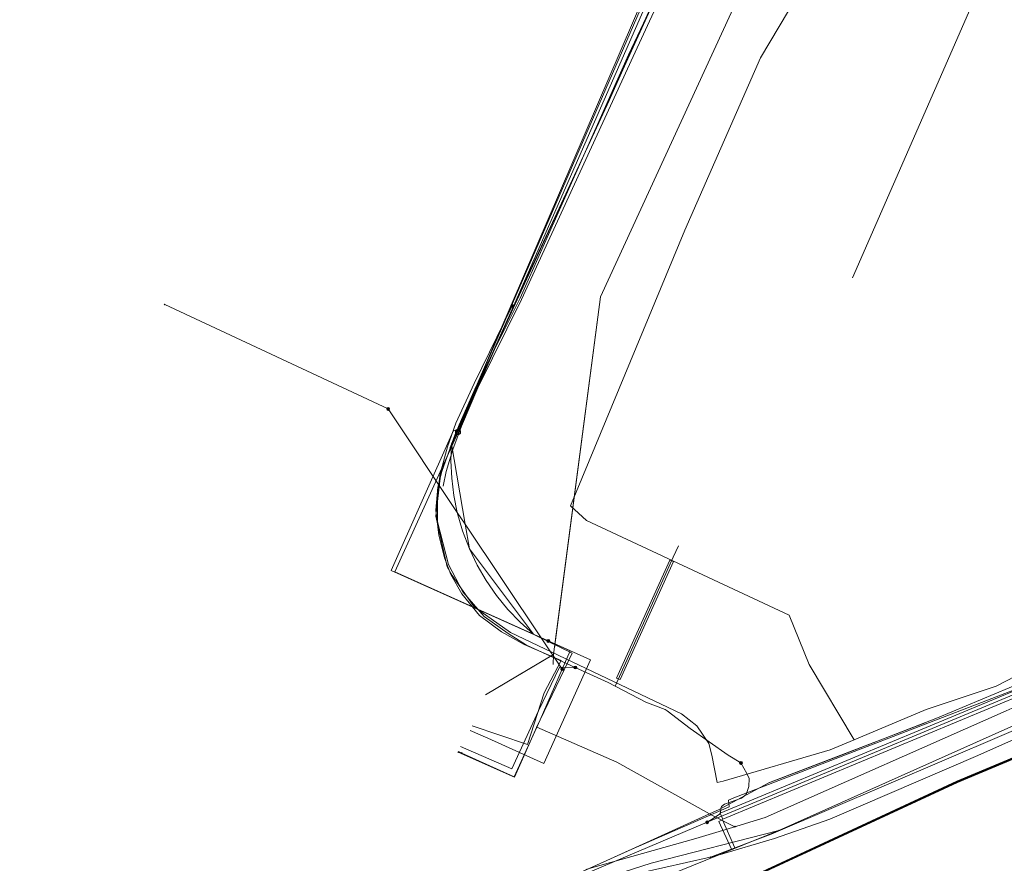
# Model space of a CAD drawing. Header units: metres. Extents: x 151922 to 154458, y 463415 to 464223.
# Tile 64 of 164: x 152518 to 152595, y 463988 to 464054. Entities that reach past the tile are written whole.
import ezdxf
from ezdxf.lldxf.tags import DXFTag

# ---------------------------------------------------------------- set-up
doc = ezdxf.new("R2010")
doc.units = ezdxf.units.M
doc.layers.get('0').update_dxf_attribs({"lineweight": 9})
for name, color, linetype, lineweight in [('B-PV-KL-DATA-G', 90, 'KL-DATA-SO', 9), ('B-PV-KL-DATA_DUCT-G', 90, 'Continuous', 9), ('B-PV-KL-DATA_HULPSTUK-S', 90, 'Continuous', 9), ('B-PV-KL-DATA_KABELBED-G', 90, 'Continuous', 9), ('B-PV-KL-DATA_MANTELBUIS-G', 90, 'Continuous', 9), ('B-PV-KL-ET_HS-G', 10, 'KL-HS-SO', 9), ('B-PV-KL-ET_LS-G', 190, 'KL-LS-SO', 9), ('B-PV-KL-ET_LS_HULPSTUK-S', 190, 'Continuous', 9), ('B-PV-KL-ET_LS_MANTELBUIS-G', 190, 'Continuous', 9), ('B-PV-KL-GAS_LD-G', 50, 'KL-GAS_LD-SO', 9), ('B-PV-KL-GAS_LD_HULPSTUK-S', 50, 'Continuous', 9), ('B-PV-KL-WATER-G', 170, 'KL-WATER-SO', 9), ('B-PV-KL-WATER_HULPSTUK-S', 170, 'Continuous', 9), ('B-PV-OG-INFO-G', 7, 'Continuous', 9)]:
    doc.layers.add(name, color=color, linetype=linetype, lineweight=lineweight)
doc.styles.add('NLCS-ISO', font='txt')
doc.styles.get("Standard").update_dxf_attribs({"font": 'arial.ttf'})
tags = doc.linetypes.add('KL-DATA-SO', pattern='A,4,-1,[101,NLCS.SHX,S=0.5,R=0,X=0,Y=0],-1,4,-1,["D",Standard,S=1,R=0,X=-0.25,Y=-0.5],-1.5', length=12.5).pattern_tags.tags
tags[18] = DXFTag(74, 10)
tags = doc.linetypes.add('KL-GAS_LD-SO', pattern='A,4,-1,[69,NLCS.SHX,S=0.5,R=0,X=0,Y=0],-1,4,-1,["L",Standard,S=1,R=0,X=0.25,Y=-0.5],-2', length=13).pattern_tags.tags
tags[18] = DXFTag(74, 10)
tags = doc.linetypes.add('KL-HS-SO', pattern='A,4,-1,[103,NLCS.SHX,S=0.75,R=0,X=0,Y=0],-1,4,-1,["H",Standard,S=1,R=0,X=0,Y=-0.5],-2', length=13).pattern_tags.tags
tags[18] = DXFTag(74, 10)
tags = doc.linetypes.add('KL-LS-SO', pattern='A,4,-1,[103,NLCS.SHX,S=0.75,R=0,X=0,Y=0],-1,4,-1,["L",Standard,S=1,R=0,X=0,Y=-0.5],-2', length=13).pattern_tags.tags
tags[18] = DXFTag(74, 10)
doc.linetypes.add('KL-WATER-SO', pattern='A,7,-0.5,[168,NLCS.SHX,S=0.75,R=0,X=0.75,Y=0],-2', length=9.5)

# ---------------------------------------------------------------- blocks, each defined once
blk = doc.blocks.new('SKL-WTB_HULP_AFSLUITER-SO')
at = {"color": 0, "linetype": 'ByBlock', "lineweight": 18}
blk.add_lwpolyline([(0, 0.8), (0, -0.8)], dxfattribs=at)
blk.add_circle((0, 0), 1, dxfattribs=at)
at = {"color": 0, "linetype": 'ByBlock', "lineweight": 18, "style": 'NLCS-ISO', "flags": 1}
for tag, p in [('TYPE', (1.5, 0)), ('OMSCHRIJVING', (1.5, -3)), ('LABEL', (1.5, -1.5))]:
    blk.add_attdef(tag, p, '', height=1, dxfattribs=at)
blk = doc.blocks.new('SKL-WTB_HULP_MOF-SO')
at = {"linetype": 'ByBlock', "lineweight": 18}
h = blk.add_hatch(color=0, dxfattribs=at)
h.dxf.hatch_style = 1
h.paths.add_polyline_path([(-0.5625, 0, 1), (0.5625, 0, 1)])
at = {"color": 0, "linetype": 'ByBlock', "lineweight": 18}
blk.add_circle((0, 0), 0.5625, dxfattribs=at)
at = {"color": 0, "linetype": 'ByBlock', "lineweight": 18, "style": 'NLCS-ISO', "flags": 1}
for tag, p in [('TYPE', (1.5, 0)), ('OMSCHRIJVING', (1.5, -3)), ('LABEL', (1.5, -1.5))]:
    blk.add_attdef(tag, p, '', height=1, dxfattribs=at)
blk = doc.blocks.new('SKL-WTB_HULP_OVERIG-SO')
at = {"color": 0, "linetype": 'ByBlock', "lineweight": 18}
for points in [[(-0.14, 0.14), (0.14, -0.14)], [(0.14, 0.14), (-0.14, -0.14)]]:
    blk.add_lwpolyline(points, dxfattribs=at)
at = {"color": 0, "linetype": 'ByBlock', "lineweight": 18, "style": 'NLCS-ISO', "flags": 1}
for tag, p in [('TYPE', (1.5, 0)), ('OMSCHRIJVING', (1.5, -3)), ('LABEL', (1.5, -1.5))]:
    blk.add_attdef(tag, p, '', height=1, dxfattribs=at)

msp = doc.modelspace()

# ---------------------------------------------------------------- linework, layer by layer
at = {"layer": 'B-PV-KL-DATA-G', "ltscale": 0.5, "flags": 128}
for points in [[(152583.392, 464083.756), (152583.442, 464082.934), (152581.66, 464073.988), (152578.373, 464065.481), (152563.169, 464032.414), (152559.503, 464004.404)], [(152582.92, 464033.9), (152592.54, 464055.93), (152582.74, 464060.69), (152577.79, 464063.03), (152571.88, 464065.5), (152580.039, 464083.076)], [(152572.215, 464066.192), (152569.661, 464060.582), (152562.752, 464045.433), (152551.779, 464021.58), (152550.653, 464018.444), (152550.297, 464015.228), (152551.185, 464011.274), (152551.554, 464010.584), (152553.292, 464008.124), (152556.134, 464006.112), (152564.206, 464002.276), (152569.532, 463999.763), (152570.727, 463998.817), (152571.671, 463997.423), (152571.908, 463996.518), (152572.311, 463994.372), (152572.783, 463994.478), (152581.168, 463996.944), (152583.034, 463997.725)], [(152571.978, 464065.858), (152569.5, 464060.482), (152563.849, 464047.791), (152562.722, 464045.325), (152556.132, 464031.158), (152551.553, 464020.961), (152550.778, 464018.851), (152550.448, 464017.519), (152550.294, 464015.706), (152550.523, 464013.753), (152550.955, 464011.981), (152551.449, 464010.658), (152552.324, 464009.161), (152553.71, 464007.446), (152555.418, 464006.183), (152557.201, 464005.191), (152560.09, 464003.943), (152558.764, 464001.395), (152557.463, 463997.361), (152553.141, 463998.806)], [(152583.034, 463997.725), (152579.507, 464003.619), (152577.939, 464007.476), (152562.075, 464014.899), (152560.821, 464016.056), (152569.783, 464037.626), (152575.72, 464051.131), (152580.81, 464059.753), (152581.958, 464058.955)], [(152583.034, 463997.725), (152588.67, 464000.082), (152594.148, 464001.927), (152595.663, 464002.694), (152595.849, 464002.794), (152602.534, 464004.601), (152609.925, 464007.556), (152611.684, 464009.011), (152612.906, 464009.638), (152628.471, 464015.225)], [(152559.503, 464004.404), (152554.165, 464001.233)], [(152559.503, 464004.404), (152559.48, 464003.62)]]:
    msp.add_lwpolyline(points, dxfattribs=at)
at = {"layer": 'B-PV-KL-DATA_DUCT-G', "ltscale": 0.5, "flags": 128}
msp.add_lwpolyline([(152596.543, 464001.989), (152573.614, 463993.169), (152573.19, 463992.989), (152573.255, 463992.462), (152565.568, 463989.135), (152550.688, 463982.395), (152543.033, 463978.841), (152536.572, 463975.578), (152528.514, 463971.483), (152518.926, 463966.484), (152506.473, 463959.762)], dxfattribs=at)
at = {"layer": 'B-PV-KL-DATA_KABELBED-G', "ltscale": 0.5, "flags": 128}
for points in [[(152578.347, 464082.725), (152571.407, 464067.175), (152551.5, 464020.911), (152551.462, 464019.558), (152551.526, 464018.206), (152551.692, 464016.863), (152551.961, 464015.536), (152552.378, 464014.083), (152552.917, 464012.671), (152553.524, 464011.402), (152554.229, 464010.186), (152555.028, 464009.029), (152555.916, 464007.938), (152556.887, 464006.921), (152557.935, 464005.983), (152558.525, 464005.716), (152560.797, 464004.688), (152560.174, 464003.249), (152558.455, 463999.273), (152558.201, 463998.725)], [(152578.381, 464082.732), (152551.5, 464020.911), (152552.585, 464014.602), (152552.917, 464012.671), (152557.935, 464005.983), (152558.525, 464005.716), (152560.797, 464004.688), (152560.174, 464003.249)], [(152817.457, 464062.057), (152813.45, 464061.348), (152792.113, 464057.576), (152775.41, 464054.502), (152774.918, 464054.411), (152774.313, 464054.293), (152762.028, 464051.889), (152734.72, 464045.778), (152734.228, 464045.668), (152734.108, 464045.637), (152708.711, 464039.021), (152708.631, 464038.997), (152694.143, 464034.68), (152682.751, 464031.286), (152660.555, 464024.267), (152659.08, 464023.699), (152613.445, 464006.139), (152599.112, 464000), (152576.546, 463990.334), (152575.09, 463989.78), (152571.782, 463988.52), (152571.779, 463988.519)], [(152571.779, 463988.519), (152571.782, 463988.52), (152572.402, 463988.683), (152576.808, 463989.983), (152581.141, 463991.508), (152592.729, 463996.478), (152600.577, 464000), (152601.469, 464000.4), (152615.792, 464006.418), (152632.728, 464013.129), (152658.173, 464022.54), (152671.871, 464027.019), (152683.981, 464030.845), (152700.611, 464035.844), (152713.012, 464039.339), (152720.021, 464041.28), (152727.943, 464043.317), (152737.733, 464045.598), (152748.931, 464048.131), (152765.258, 464051.779), (152774.973, 464053.707), (152813.541, 464060.382), (152816.404, 464060.922)], [(152577.148, 463990.619), (152597.54, 463999.715), (152659.08, 464023.699), (152660.818, 464024.304), (152694.143, 464034.68), (152708.437, 464039.131), (152720.967, 464042.308), (152733.979, 464045.607), (152734.108, 464045.637), (152734.72, 464045.778), (152757.333, 464051.001), (152774.313, 464054.293), (152775.41, 464054.502), (152806.738, 464060.278), (152809.603, 464060.735)], [(152573.766, 463990.937), (152574.859, 463991.272), (152576.074, 463991.643), (152594.943, 464000), (152600.575, 464002.494), (152613.143, 464008.422), (152626.731, 464013.356), (152632.598, 464015.71), (152640.499, 464018.677), (152645.428, 464020.491), (152650.382, 464022.232), (152660.165, 464025.673), (152685.556, 464033.78), (152708.308, 464040.432), (152738.059, 464047.872), (152754.291, 464050.611)], [(152546.548, 464023.633), (152529.052, 464031.813)], [(152560.174, 464003.249), (152558.525, 464005.716), (152552.585, 464014.602), (152551.961, 464015.536), (152546.548, 464023.633)], [(152649.154, 464022.726), (152629.862, 464015.58), (152617.597, 464010.748), (152609.845, 464007.729), (152598.55, 464003.202), (152589.574, 463999.434), (152581.85, 463996.45), (152576.361, 463994.349), (152575.292, 463993.787), (152572.478, 463992.259), (152571.723, 463991.917), (152566.495, 463989.552), (152562.298, 463987.652), (152557.698, 463985.569), (152553.184, 463983.588), (152550.569, 463982.441), (152550.417, 463982.367), (152541.568, 463978.065), (152532.316, 463973.323), (152531.465, 463972.886)], [(152596.543, 464001.989), (152573.614, 463993.169)], [(152576.424, 463994.374), (152588.609, 463999.062)], [(152558.201, 463998.725), (152556.436, 463994.799), (152552.029, 463996.749)], [(152558.204, 463998.716), (152564.467, 463995.973), (152571.723, 463991.917), (152571.804, 463991.871), (152573.698, 463990.916)], [(152573.614, 463993.169), (152573.19, 463992.989), (152573.255, 463992.462), (152565.568, 463989.135), (152550.688, 463982.395), (152543.033, 463978.841), (152536.572, 463975.578), (152528.514, 463971.483), (152518.926, 463966.484), (152506.473, 463959.762), (152506.002, 463959.432), (152499.6, 463955.98), (152495.069, 463953.396), (152493.374, 463952.595), (152491.5, 463952.293), (152490.1, 463952.278), (152488.088, 463952.585), (152486.921, 463952.891), (152484.653, 463954.647), (152482.025, 463956.955), (152479.61, 463954.812)], [(152482.51, 463953.061), (152483.349, 463952.342), (152484.241, 463951.691), (152485.182, 463951.112), (152486.069, 463950.654), (152487.141, 463950.201), (152488.246, 463949.838), (152489.378, 463949.568), (152490.529, 463949.393), (152491.69, 463949.313), (152492.853, 463949.33), (152494.011, 463949.443), (152495.156, 463949.652), (152496.279, 463949.954), (152497.374, 463950.349), (152503.825, 463954.01), (152515.245, 463960.377), (152515.318, 463960.417), (152522.545, 463964.446), (152553.7, 463980.171), (152567.701, 463986.766), (152572.402, 463988.683), (152575.09, 463989.78), (152577.148, 463990.619)], [(152513.624, 463963.803), (152520.972, 463967.46), (152523.358, 463968.668), (152527.04, 463970.532), (152537.123, 463975.636), (152550.417, 463982.367), (152552.223, 463983.281), (152553.184, 463983.588), (152556.251, 463984.569), (152559.253, 463985.528), (152567.146, 463988.051), (152577.148, 463990.619)], [(152562.023, 463987.573), (152562.295, 463987.651), (152562.298, 463987.652), (152570.641, 463989.978), (152573.766, 463990.937)], [(152513.757, 463963.635), (152523.358, 463968.668), (152528.754, 463971.497), (152528.755, 463971.497), (152528.757, 463971.498), (152531.351, 463972.858), (152532.316, 463973.323), (152537.123, 463975.636), (152551.871, 463982.736), (152554.037, 463983.709), (152556.251, 463984.569), (152559.253, 463985.528), (152559.783, 463985.674), (152560.434, 463985.849), (152566.203, 463987.263), (152571.779, 463988.519)]]:
    msp.add_lwpolyline(points, dxfattribs=at)
at = {"layer": 'B-PV-KL-DATA_MANTELBUIS-G', "ltscale": 0.5, "flags": 128}
for points in [[(152583.392, 464083.756), (152583.442, 464082.935), (152581.66, 464073.989), (152578.373, 464065.481), (152563.169, 464032.414), (152559.571, 464004.934)], [(152554.165, 464001.233), (152559.179, 464004.211)], [(152573.614, 463993.169), (152596.543, 464001.989)], [(152588.67, 464000.082), (152594.148, 464001.926)], [(152576.424, 463994.374), (152588.609, 463999.062)], [(152581.167, 463996.944), (152572.783, 463994.478)]]:
    msp.add_lwpolyline(points, dxfattribs=at)
at = {"layer": 'B-PV-KL-ET_HS-G', "ltscale": 0.5, "flags": 128}
for points in [[(152656.637, 464020.43), (152646.573, 464017.052), (152609.391, 464002.449), (152604.368, 464000.045), (152591.08, 463994.479), (152573.226, 463986.181), (152565.319, 463981.437), (152511.974, 463953.976), (152496.782, 463946.38), (152492.283, 463946.714), (152474.096, 463959.726), (152469.438, 463964.23), (152456.709, 463974.544), (152453.896, 463977.656), (152451.942, 463980.148), (152450.258, 463982.827), (152448.862, 463985.669), (152447.769, 463988.639), (152446.992, 463991.709), (152446.778, 463992.75), (152446.304, 463993.243), (152437.721, 463998.392), (152426.895, 464003.595), (152405.98, 464015.376), (152315.513, 464066.257), (152314.733, 464066.685)], [(152658.646, 464021.052), (152646.59, 464017.005), (152609.411, 464002.403), (152604.39, 464000), (152591.1, 463994.433), (152573.249, 463986.137), (152565.343, 463981.393), (152511.997, 463953.931), (152496.792, 463946.329), (152492.265, 463946.665), (152474.064, 463959.687), (152469.405, 463964.193), (152456.675, 463974.508), (152453.858, 463977.624), (152451.901, 463980.119), (152450.214, 463982.803), (152448.816, 463985.649), (152447.721, 463988.624), (152446.943, 463991.698), (152446.732, 463992.726), (152446.273, 463993.204), (152437.697, 463998.348), (152426.872, 464003.551), (152405.955, 464015.332), (152315.489, 464066.213), (152314.733, 464066.627)], [(152656.672, 464020.337), (152646.607, 464016.958), (152609.431, 464002.357), (152604.519, 464000), (152591.12, 463994.387), (152573.272, 463986.093), (152565.367, 463981.349), (152512.02, 463953.886), (152496.802, 463946.278), (152492.247, 463946.616), (152474.032, 463959.648), (152469.372, 463964.156), (152456.641, 463974.472), (152453.82, 463977.592), (152451.86, 463980.09), (152450.17, 463982.779), (152448.77, 463985.629), (152447.673, 463988.609), (152446.894, 463991.687), (152446.686, 463992.702), (152446.242, 463993.165), (152437.673, 463998.304), (152426.849, 464003.507), (152405.93, 464015.288), (152315.465, 464066.169), (152314.733, 464066.57)]]:
    msp.add_lwpolyline(points, dxfattribs=at)
at = {"layer": 'B-PV-KL-ET_LS-G', "ltscale": 0.5, "flags": 128}
for points in [[(152571.527, 463991.262), (152601.628, 464003.791), (152608.796, 464006.674), (152628.317, 464014.265), (152640.55, 464018.989), (152652.809, 464023.4), (152666.724, 464028.182), (152686.901, 464034.535), (152707.398, 464041.981), (152710.439, 464043.038), (152713.043, 464043.88), (152714.524, 464044.27), (152716.297, 464044.654), (152722.318, 464045.601), (152725.631, 464046.378), (152728.118, 464047.066), (152729.322, 464047.469), (152729.877, 464047.712), (152729.932, 464047.768), (152729.947, 464047.935), (152729.932, 464048.063), (152729.885, 464048.286), (152729.789, 464048.549)], [(152556.26, 464031.708), (152553.29, 464025.622), (152551.86, 464022.508), (152551.189, 464020.668), (152550.623, 464018.565), (152550.408, 464016.956), (152550.405, 464014.799), (152551.278, 464011.452), (152552.391, 464009.31), (152554.074, 464007.381), (152555.936, 464006.041), (152557.375, 464005.143), (152561.208, 464003.379)], [(152569.29, 464012.925), (152568.879, 464012.014)], [(152568.879, 464012.014), (152564.319, 464001.917)], [(152552.228, 463997.187), (152556.245, 463995.458), (152558.333, 464000), (152559.964, 464003.416), (152561.208, 464003.379)], [(152574.178, 463995.906), (152573.17, 463996.505), (152570.207, 463998.606), (152568.392, 464000), (152568.242, 464000.099), (152566.719, 464000.68), (152563.775, 464002.198), (152561.208, 464003.379)], [(152571.527, 463991.262), (152571.932, 463991.503), (152572.497, 463991.896), (152572.568, 463992.008), (152572.593, 463992.335), (152572.657, 463992.495), (152572.887, 463992.669), (152574.225, 463993.158), (152574.586, 463993.438), (152574.806, 463994.075), (152574.808, 463994.686), (152574.646, 463995.079), (152574.178, 463995.906)], [(152571.527, 463991.262), (152562.375, 463987.371), (152553.017, 463983.166), (152535.78, 463974.859), (152520.503, 463966.871), (152495.626, 463953.386), (152493.465, 463952.704), (152492.439, 463952.532), (152491.604, 463952.503), (152489.675, 463952.578), (152489.039, 463952.662), (152488.536, 463952.792), (152488.059, 463952.946), (152487.452, 463953.187), (152486.871, 463953.452), (152485.544, 463954.165), (152484.078, 463955.089), (152480.807, 463957.894), (152480.336, 463958.354), (152479.988, 463958.759), (152479.665, 463959.203), (152479.622, 463959.412), (152479.664, 463959.83), (152479.825, 463960.064)]]:
    msp.add_lwpolyline(points, dxfattribs=at)
at = {"layer": 'B-PV-KL-ET_LS_MANTELBUIS-G', "ltscale": 0.5, "flags": 128}
for points in [[(152568.618, 464011.803), (152564.443, 464002.556), (152564.717, 464002.432), (152568.892, 464011.679), (152568.618, 464011.803)], [(152601.554, 464004.031), (152572.554, 463991.97), (152572.746, 463991.508), (152601.746, 464003.569), (152601.554, 464004.031)], [(152572.455, 463991.321), (152573.433, 463989.146), (152573.707, 463989.27), (152572.729, 463991.445), (152572.455, 463991.321)]]:
    msp.add_lwpolyline(points, dxfattribs=at)
at = {"layer": 'B-PV-KL-GAS_LD-G', "ltscale": 0.5, "flags": 128}
for points in [[(152550.857, 464017.596), (152551.082, 464018.736), (152551.605, 464020.446), (152552.286, 464022.293), (152553.572, 464025.29), (152556.986, 464032.216), (152565.736, 464051.232), (152573.152, 464067.3), (152580.134, 464082.195)], [(152552.021, 464021.821), (152571.882, 464067.013), (152579.045, 464082.875)], [(152554.356, 463997.838), (152558.731, 463995.859), (152562.393, 464003.971), (152547.082, 464010.884), (152552.021, 464021.821)], [(152552.985, 463998.458), (152554.356, 463997.838)]]:
    msp.add_lwpolyline(points, dxfattribs=at)
at = {"layer": 'B-PV-KL-WATER-G', "ltscale": 0.5, "flags": 128}
for points in [[(152551.398, 464020.626), (152552.122, 464022.383), (152553.448, 464025.43), (152556.888, 464032.32), (152565.38, 464051.366), (152572.924, 464067.313)], [(152551.985, 464022.052), (152551.648, 464021.889), (152546.78, 464010.977), (152558.019, 464005.946), (152560.95, 464004.504), (152558.451, 463999.293), (152556.429, 463994.829), (152552.33, 463996.686)], [(152552.33, 463996.686), (152552.057, 463996.81)]]:
    msp.add_lwpolyline(points, dxfattribs=at)
at = {"layer": 'B-PV-OG-INFO-G', "ltscale": 0.5, "flags": 128}
msp.add_lwpolyline([(152583.392, 464083.756), (152583.442, 464082.935), (152581.66, 464073.989), (152578.373, 464065.481), (152563.169, 464032.414), (152559.571, 464004.934)], dxfattribs=at)

# ---------------------------------------------------------------- block references
at = {"layer": 'B-PV-KL-DATA_HULPSTUK-S', "xscale": 0.2, "yscale": 0.2, "zscale": 0.2}
for name, p in [('SKL-WTB_HULP_OVERIG-SO', (152529.052, 464031.813)), ('SKL-WTB_HULP_MOF-SO', (152546.548, 464023.633)), ('SKL-WTB_HULP_OVERIG-SO', (152546.548, 464023.633)), ('SKL-WTB_HULP_OVERIG-SO', (152546.548, 464023.633)), ('SKL-WTB_HULP_MOF-SO', (152559.089, 464005.461)), ('SKL-WTB_HULP_MOF-SO', (152560.174, 464003.249)), ('SKL-WTB_HULP_OVERIG-SO', (152560.174, 464003.249)), ('SKL-WTB_HULP_OVERIG-SO', (152560.174, 464003.249)), ('SKL-WTB_HULP_OVERIG-SO', (152558.201, 463998.725)), ('SKL-WTB_HULP_OVERIG-SO', (152558.201, 463998.725)), ('SKL-WTB_HULP_OVERIG-SO', (152558.204, 463998.716)), ('SKL-WTB_HULP_OVERIG-SO', (152552.029, 463996.749)), ('SKL-WTB_HULP_OVERIG-SO', (152573.698, 463990.916)), ('SKL-WTB_HULP_OVERIG-SO', (152573.766, 463990.937)), ('SKL-WTB_HULP_OVERIG-SO', (152573.766, 463990.937)), ('SKL-WTB_HULP_OVERIG-SO', (152577.148, 463990.619)), ('SKL-WTB_HULP_OVERIG-SO', (152577.148, 463990.619)), ('SKL-WTB_HULP_OVERIG-SO', (152577.148, 463990.619)), ('SKL-WTB_HULP_OVERIG-SO', (152571.779, 463988.519)), ('SKL-WTB_HULP_OVERIG-SO', (152571.779, 463988.519)), ('SKL-WTB_HULP_OVERIG-SO', (152571.779, 463988.519))]:
    msp.add_blockref(name, p, dxfattribs=at)
at = {"layer": 'B-PV-KL-ET_LS_HULPSTUK-S', "xscale": 0.2, "yscale": 0.2, "zscale": 0.2}
for p in [(152556.26, 464031.708), (152561.208, 464003.379), (152574.178, 463995.906), (152571.527, 463991.262)]:
    msp.add_blockref('SKL-WTB_HULP_MOF-SO', p, dxfattribs=at)
at = {"layer": 'B-PV-KL-GAS_LD_HULPSTUK-S', "xscale": 0.2, "yscale": 0.2, "zscale": 0.2}
msp.add_blockref('SKL-WTB_HULP_AFSLUITER-SO', (152552.021, 464021.821), dxfattribs=at)
at = {"layer": 'B-PV-KL-WATER_HULPSTUK-S', "xscale": 0.2, "yscale": 0.2, "zscale": 0.2}
for p in [(152551.985, 464022.052), (152552.33, 463996.686)]:
    msp.add_blockref('SKL-WTB_HULP_OVERIG-SO', p, dxfattribs=at)

doc.saveas('drawing.dxf')
